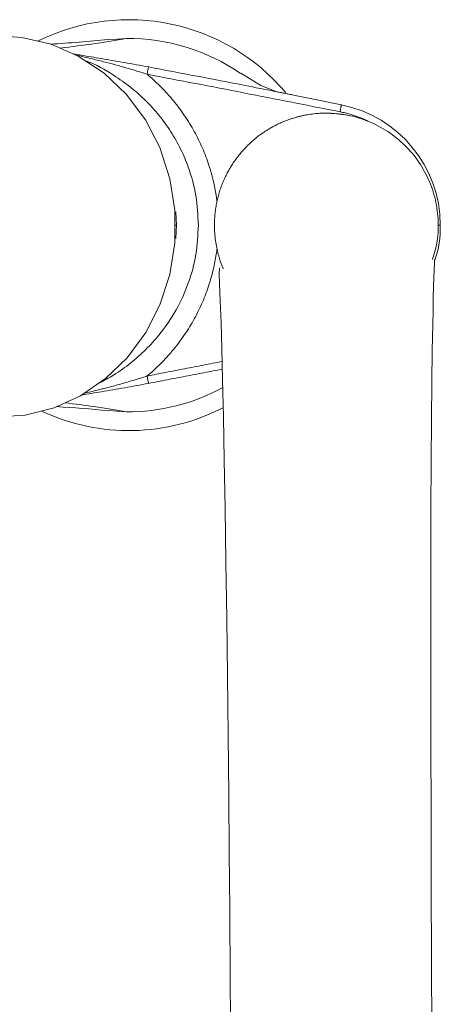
# Model space of a CAD drawing. Header units: millimetres. Extents: x 219.937 to 220.081, y 142.771 to 143.035.
# Tile 5 of 5: x 220.024 to 220.08, y 142.903 to 143.035. Entities that reach past the tile are written whole.
import ezdxf

# ---------------------------------------------------------------- set-up
doc = ezdxf.new("R2010")
doc.units = ezdxf.units.MM
doc.layers.add('SANINDUSA', color=3, linetype='Continuous')

msp = doc.modelspace()

# ---------------------------------------------------------------- linework, layer by layer
at = {"layer": 'SANINDUSA', "linetype": 'Continuous', "lineweight": 15}
for p, q in [((220.0383208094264, 143.0321359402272), (220.0359137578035, 143.0319331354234)), ((220.04504869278, 143.007135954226), (220.0449858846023, 143.0089057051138)), ((220.04504869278, 143.007135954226), (220.0448459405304, 143.0071359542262)), ((220.0449836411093, 143.0053349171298), (220.04504869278, 143.007135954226)), ((220.0359147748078, 142.9823473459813), (220.0383208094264, 142.9821359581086))]:
    msp.add_line(p, q, dxfattribs=at)
at = {"layer": 'SANINDUSA', "linetype": 'Continuous', "lineweight": 15, "flags": 128}
for points in [[(220.0218107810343, 142.981508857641), (220.0247679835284, 142.9817094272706), (220.0286415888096, 142.9826903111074), (220.0322038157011, 142.9843047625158), (220.0355589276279, 142.9865958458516), (220.0384501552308, 142.9893926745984), (220.0409366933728, 142.9927574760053), (220.0428340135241, 142.9964520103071), (220.0441695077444, 143.0005451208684), (220.0448398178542, 143.0047499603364), (220.0448441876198, 143.0091380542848), (220.0441789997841, 143.013356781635), (220.0428230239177, 143.017512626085), (220.0408921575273, 143.0212481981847), (220.038324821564, 143.024677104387), (220.0353625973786, 143.0274833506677), (220.0318979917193, 143.0297753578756), (220.0282717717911, 143.0313385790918), (220.0243373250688, 143.0322467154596), (220.0225582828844, 143.0323858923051)], [(220.0582558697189, 143.0250888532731), (220.0563399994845, 143.0258254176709), (220.0536626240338, 143.0274681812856)], [(220.0671513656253, 143.0232230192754), (220.0629550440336, 143.0241041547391), (220.0587509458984, 143.0249467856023)], [(220.0792894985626, 142.8989743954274), (220.0792370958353, 142.9087632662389), (220.0791932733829, 142.9186126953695), (220.0791590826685, 142.9283913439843), (220.0791356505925, 142.937796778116), (220.0791230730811, 142.946722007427), (220.0791237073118, 142.9547020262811), (220.0791344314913, 142.9621572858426), (220.0791548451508, 142.9690659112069), (220.0791845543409, 142.9754035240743), (220.0792231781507, 142.9811413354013), (220.0792710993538, 142.9861254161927), (220.0793263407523, 142.9903357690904), (220.0793860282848, 142.9937827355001), (220.0794269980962, 142.9957448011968), (220.0794682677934, 142.9974515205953), (220.0795092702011, 142.9989114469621), (220.0795493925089, 143.0001361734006), (220.0795879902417, 143.0011372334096), (220.0796218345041, 143.0019343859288), (220.079618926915, 143.0025001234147), (220.0795724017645, 143.0024794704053)], [(220.0508706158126, 143.0014076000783), (220.0508044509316, 143.0013446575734), (220.0507772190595, 143.0006849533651), (220.0508303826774, 142.9992697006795), (220.050923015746, 142.9969979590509), (220.0510265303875, 142.9940653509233), (220.0511324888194, 142.9905761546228), (220.0512407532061, 142.9864018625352), (220.0513509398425, 142.9814570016), (220.0514625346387, 142.9756823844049), (220.0515739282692, 142.9691968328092), (220.0516840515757, 142.962031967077), (220.0517881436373, 142.9544912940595), (220.051883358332, 142.9468510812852), (220.0519722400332, 142.9388040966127), (220.0520525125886, 142.9308330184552), (220.052124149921, 142.9230654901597), (220.0521874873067, 142.9155758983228), (220.0522610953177, 142.90594664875), (220.0523275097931, 142.896119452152)]]:
    msp.add_lwpolyline(points, dxfattribs=at)
at = {"layer": 'SANINDUSA', "linetype": 'Continuous', "lineweight": 15}
for centre, radius, start, end in [((220.0386801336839, 143.0071359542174), 0.02749999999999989, 40.15814967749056, 116.2108090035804), ((220.0210878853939, 143.1661483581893), 0.134959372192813, 272.9887082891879, 276.3043554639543), ((220.0384797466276, 143.0053325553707), 0.02680385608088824, 55.54839450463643, 90.33974530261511), ((220.0651324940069, 143.0071359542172), 0.015, 78.09364941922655, 93.10604892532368), ((220.0639796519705, 143.0071103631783), 0.01642185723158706, 0.08807365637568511, 78.86395879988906), ((220.068049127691, 143.006702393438), 0.01235912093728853, 339.8203899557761, 2.011927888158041), ((220.0384253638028, 143.009113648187), 0.02697789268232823, 269.7779463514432, 298.4161423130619), ((220.0386801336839, 143.0071359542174), 0.02749999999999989, 244.9279429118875, 297.4797037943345), ((220.0216215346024, 142.8534467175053), 0.1296097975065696, 83.6717220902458, 86.74206992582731)]:
    msp.add_arc(centre, radius, start, end, dxfattribs=at)
for points, knots in [([(220.0294692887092, 143.0308223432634), (220.0310214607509, 143.0310174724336), (220.0344561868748, 143.0314492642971), (220.036952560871, 143.031892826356), (220.0383208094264, 143.0321359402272)], [0, 0, 0, 0, 0.4519056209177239, 0.9999999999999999, 0.9999999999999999, 0.9999999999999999, 0.9999999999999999]), ([(220.0312701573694, 143.0300460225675), (220.0316119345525, 143.0299909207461), (220.03282191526, 143.0297958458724), (220.0351035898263, 143.0294181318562), (220.0381020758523, 143.0289097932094), (220.0402387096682, 143.0285128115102), (220.0413076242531, 143.0283142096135)], [0, 0, 0, 0, 0.1071989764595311, 0.3795124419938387, 0.6895826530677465, 1, 1, 1, 1]), ([(220.0316859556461, 143.0298667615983), (220.0317480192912, 143.0298538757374), (220.0323769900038, 143.029723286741), (220.0335795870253, 143.0294414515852), (220.0357505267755, 143.0289050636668), (220.0382654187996, 143.0282210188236), (220.0402131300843, 143.027616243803), (220.0411209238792, 143.0273343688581)], [0, 0, 0, 0, 0.01995703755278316, 0.202250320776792, 0.3837277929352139, 0.7127664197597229, 1, 1, 1, 1]), ([(220.0479852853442, 143.0071359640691), (220.0479197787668, 143.0084498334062), (220.0477879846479, 143.0110932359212), (220.0468479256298, 143.0145022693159), (220.0456476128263, 143.0173476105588), (220.044333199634, 143.0196768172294), (220.0427689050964, 143.0218387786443), (220.0409665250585, 143.0238223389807), (220.0389401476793, 143.0256329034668), (220.0362961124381, 143.0274540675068), (220.0342544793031, 143.028668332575), (220.0329257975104, 143.02910490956), (220.0328972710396, 143.0291142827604)], [0, 0, 0, 0, 0.1393577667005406, 0.2803769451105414, 0.3725408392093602, 0.4669642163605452, 0.5637320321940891, 0.6553275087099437, 0.7512114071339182, 0.8514329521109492, 0.9968103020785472, 1, 1, 1, 1]), ([(220.0504774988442, 143.010334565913), (220.0504562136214, 143.010497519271), (220.050413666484, 143.0108232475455), (220.0503381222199, 143.011309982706), (220.0502540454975, 143.0117949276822), (220.050160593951, 143.0122779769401), (220.0500579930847, 143.0127591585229), (220.0499461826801, 143.0132384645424), (220.0498251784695, 143.0137158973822), (220.0496949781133, 143.0141914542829), (220.0495555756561, 143.0146651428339), (220.0492093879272, 143.0157644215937), (220.0485665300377, 143.0174635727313), (220.0474729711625, 143.0196895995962), (220.0461730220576, 143.0218109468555), (220.0449755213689, 143.0234073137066), (220.0440013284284, 143.0245455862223), (220.0433228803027, 143.0252817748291), (220.0426167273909, 143.0259924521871), (220.0418849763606, 143.0266801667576), (220.0413759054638, 143.0271160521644), (220.0411209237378, 143.0273343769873)], [0, 0, 0, 0, 0.02482053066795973, 0.04961388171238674, 0.07438903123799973, 0.09915497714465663, 0.1239207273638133, 0.1486952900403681, 0.1734876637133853, 0.1983068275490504, 0.2231617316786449, 0.2480612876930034, 0.3723760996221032, 0.4970823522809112, 0.6221228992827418, 0.7476180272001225, 0.7980124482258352, 0.8483793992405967, 0.8987874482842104, 0.9493049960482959, 1, 1, 1, 1]), ([(220.0411209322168, 143.0273343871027), (220.0411443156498, 143.0274571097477), (220.0411676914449, 143.0275797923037), (220.0411894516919, 143.0276939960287), (220.04121121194, 143.0278081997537), (220.041231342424, 143.0279138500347), (220.0412484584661, 143.0280036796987), (220.0412655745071, 143.0280935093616), (220.0412796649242, 143.0281674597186), (220.0412897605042, 143.0282204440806), (220.0412948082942, 143.0282469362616), (220.0412988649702, 143.0282682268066), (220.0413018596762, 143.0282839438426), (220.0413048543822, 143.0282996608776), (220.0413067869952, 143.0283098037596), (220.0413076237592, 143.0283141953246)], [0, 0, 0, 0, 0.25, 0.25, 0.25, 0.5, 0.5, 0.5, 0.75, 0.75, 0.75, 0.875, 0.875, 0.875, 1, 1, 1, 1]), ([(220.0669706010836, 143.0223094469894), (220.0626651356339, 143.0231613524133), (220.0583584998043, 143.0240073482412), (220.0540502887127, 143.024845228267), (220.0497420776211, 143.0256831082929), (220.0454323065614, 143.0265129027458), (220.0411209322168, 143.0273343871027)], [0, 0, 0, 0, 0.4999999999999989, 0.4999999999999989, 0.4999999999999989, 1, 1, 1, 1]), ([(220.0413076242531, 143.0283142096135), (220.0456200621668, 143.0274913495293), (220.0512689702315, 143.026413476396), (220.0569113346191, 143.0253027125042), (220.0582462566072, 143.0250399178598)], [0, 0, 0, 0, 0.763410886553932, 1, 1, 1, 1]), ([(220.0650387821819, 143.0221294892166), (220.0649123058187, 143.0221277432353), (220.0646561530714, 143.0221242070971), (220.0642673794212, 143.0221062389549), (220.0638693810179, 143.0220780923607), (220.0634622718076, 143.0220380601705), (220.0630462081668, 143.0219855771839), (220.0626214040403, 143.0219197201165), (220.0621881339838, 143.0218396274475), (220.0617467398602, 143.0217443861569), (220.0612976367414, 143.0216330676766), (220.0608413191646, 143.0215047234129), (220.0603783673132, 143.021358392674), (220.0599094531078, 143.0211931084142), (220.059435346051, 143.0210079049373), (220.0589569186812, 143.0208018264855), (220.0584751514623, 143.0205739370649), (220.0579911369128, 143.0203233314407), (220.0575060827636, 143.0200491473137), (220.0570213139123, 143.0197505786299), (220.0565382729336, 143.0194268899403), (220.0560585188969, 143.0190774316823), (220.0555837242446, 143.0187016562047), (220.055115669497, 143.018299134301), (220.0546562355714, 143.0178695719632), (220.0542073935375, 143.0174128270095), (220.053771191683, 143.0169289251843), (220.0533497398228, 143.0164180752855), (220.052945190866, 143.0158806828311), (220.0525597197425, 143.0153173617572), (220.0521954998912, 143.014728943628), (220.0518546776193, 143.0141164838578), (220.0515393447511, 143.0134812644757), (220.0512515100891, 143.0128247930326), (220.0509930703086, 143.0121487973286), (220.0507657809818, 143.0114552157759), (220.0505712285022, 143.0107461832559), (220.0504108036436, 143.0100240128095), (220.0502856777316, 143.009291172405), (220.0501967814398, 143.0085502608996), (220.0501447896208, 143.0078039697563), (220.0501283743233, 143.0069669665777), (220.0501772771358, 143.0057200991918), (220.0504495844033, 143.0037722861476), (220.0509372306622, 143.0022051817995), (220.0513137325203, 143.0013122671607), (220.051315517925, 143.0013080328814)], [0, 0, 0, 0, 0.01288978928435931, 0.02610570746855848, 0.03965565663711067, 0.05354746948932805, 0.06778886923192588, 0.08238742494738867, 0.09735050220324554, 0.1126852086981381, 0.1283983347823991, 0.144496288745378, 0.1609850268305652, 0.1778699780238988, 0.1951559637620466, 0.2128471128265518, 0.2309467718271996, 0.2494574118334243, 0.2683805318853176, 0.2877165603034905, 0.307464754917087, 0.3276231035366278, 0.348188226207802, 0.3691552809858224, 0.3905178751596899, 0.4122679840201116, 0.4343958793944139, 0.4568900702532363, 0.4797372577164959, 0.5029223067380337, 0.5264282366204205, 0.5502362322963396, 0.5743256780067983, 0.5986742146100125, 0.6232578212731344, 0.6480509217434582, 0.6730265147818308, 0.6981563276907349, 0.7234109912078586, 0.7487602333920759, 0.7741730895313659, 0.7996181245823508, 0.8340418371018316, 0.9012437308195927, 0.9995316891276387, 1, 1, 1, 1]), ([(220.0793389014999, 143.0025559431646), (220.0795306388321, 143.0031343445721), (220.0800321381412, 143.0046471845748), (220.0802085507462, 143.0072392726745), (220.0799172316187, 143.0101761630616), (220.0790352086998, 143.0130021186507), (220.07762490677, 143.0156003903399), (220.0757324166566, 143.0178746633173), (220.0734360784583, 143.0197365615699), (220.0708176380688, 143.0211060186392), (220.0679836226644, 143.0219796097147), (220.0660194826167, 143.022079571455), (220.0650387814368, 143.02212948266)], [0, 0, 0, 0, 0.06450245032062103, 0.1687096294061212, 0.2724265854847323, 0.3764408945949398, 0.4804950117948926, 0.5841748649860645, 0.688386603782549, 0.7919971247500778, 0.8961435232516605, 0.9999999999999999, 0.9999999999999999, 0.9999999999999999, 0.9999999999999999]), ([(220.0706763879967, 143.0210738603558), (220.0706732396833, 143.0210753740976), (220.0706700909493, 143.0210768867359), (220.0706669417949, 143.0210783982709), (220.070262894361, 143.0212723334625), (220.069851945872, 143.021448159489), (220.069434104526, 143.0216058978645), (220.0690162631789, 143.02176363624), (220.0685915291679, 143.0219032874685), (220.0681598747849, 143.0220247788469), (220.0679440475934, 143.022085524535), (220.0677264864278, 143.0221417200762), (220.0675071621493, 143.0221932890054), (220.06739750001, 143.0222190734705), (220.0672873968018, 143.0222437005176), (220.0671768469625, 143.0222671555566), (220.0671215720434, 143.0222788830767), (220.0670661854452, 143.0222903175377), (220.0670106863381, 143.0223014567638), (220.0670037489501, 143.0223028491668), (220.0669968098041, 143.0223042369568), (220.066989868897, 143.0223056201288), (220.066986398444, 143.0223063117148), (220.066982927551, 143.0223070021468), (220.066979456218, 143.0223076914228), (220.0669765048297, 143.0223082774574), (220.0669735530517, 143.0223088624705), (220.066970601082, 143.0223094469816)], [0.005932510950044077, 0.005932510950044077, 0.005932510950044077, 0.005932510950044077, 0.006419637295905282, 0.006419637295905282, 0.006419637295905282, 0.06891963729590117, 0.06891963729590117, 0.06891963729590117, 0.1314196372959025, 0.1314196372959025, 0.1314196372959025, 0.1626696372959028, 0.1626696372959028, 0.1626696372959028, 0.1782946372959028, 0.1782946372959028, 0.1782946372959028, 0.1861071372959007, 0.1861071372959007, 0.1861071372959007, 0.1870836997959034, 0.1870836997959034, 0.1870836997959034, 0.1875719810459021, 0.1875719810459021, 0.1875719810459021, 0.187987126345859, 0.187987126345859, 0.187987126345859, 0.187987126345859]), ([(220.0671509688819, 143.0232209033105), (220.0671463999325, 143.0231978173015), (220.0671365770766, 143.0231481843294), (220.0671129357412, 143.0230286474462), (220.0670829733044, 143.0228772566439), (220.0670481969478, 143.022701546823), (220.0670102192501, 143.0225096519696), (220.0669838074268, 143.0223761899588), (220.0669706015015, 143.0223094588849)], [0, 0, 0, 0, 0.1481669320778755, 0.3185464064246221, 0.4889091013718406, 0.6592610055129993, 0.8296303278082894, 1, 1, 1, 1]), ([(220.0346929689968, 142.9860045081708), (220.0353451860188, 142.9863492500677), (220.0368321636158, 142.9871352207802), (220.0389353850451, 142.9886502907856), (220.0409678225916, 142.9904468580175), (220.0430682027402, 142.9927647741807), (220.0450709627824, 142.9956936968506), (220.0467317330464, 142.9993418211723), (220.0477874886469, 143.0031784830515), (220.047919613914, 143.0058220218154), (220.0479852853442, 143.0071359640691)], [0, 0, 0, 0, 0.08423870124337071, 0.1920542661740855, 0.2952059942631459, 0.3937450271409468, 0.5488392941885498, 0.698372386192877, 0.8500792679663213, 1, 1, 1, 1]), ([(220.080399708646, 143.0071356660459), (220.0803683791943, 143.0071356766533), (220.0803046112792, 143.0071356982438), (220.0801905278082, 143.0071358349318), (220.0801324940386, 143.0071359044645)], [0, 0, 0, 0, 0.4913043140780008, 0.9999999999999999, 0.9999999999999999, 0.9999999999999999, 0.9999999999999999]), ([(220.0411209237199, 142.9869375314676), (220.0412490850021, 142.9870461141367), (220.0415051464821, 142.9872630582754), (220.0418813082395, 142.9875969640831), (220.0422510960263, 142.9879366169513), (220.0426139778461, 142.9882826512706), (220.0429700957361, 142.9886348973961), (220.0433194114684, 142.9889934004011), (220.0436619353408, 142.9893581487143), (220.0439976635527, 142.9897291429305), (220.0443266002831, 142.9901063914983), (220.0450755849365, 142.9909979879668), (220.0461729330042, 142.9924608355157), (220.0474727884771, 142.9945819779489), (220.0485664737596, 142.9968081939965), (220.0492675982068, 142.998661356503), (220.0496992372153, 143.0000783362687), (220.0499507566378, 143.0010317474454), (220.0501647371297, 143.0019928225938), (220.0503445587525, 143.0029611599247), (220.0504331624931, 143.0036117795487), (220.0504774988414, 143.003937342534)], [0, 0, 0, 0, 0.0253699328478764, 0.05068818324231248, 0.07596318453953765, 0.1012034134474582, 0.1264173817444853, 0.1516136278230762, 0.1768007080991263, 0.2019871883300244, 0.2271816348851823, 0.2523926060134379, 0.3778602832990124, 0.502928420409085, 0.6276074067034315, 0.751949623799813, 0.8016932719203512, 0.8512982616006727, 0.9008363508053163, 0.9503795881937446, 1, 1, 1, 1]), ([(220.0411209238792, 142.9869375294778), (220.0410731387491, 142.9869223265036), (220.04063106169, 142.9867816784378), (220.0398304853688, 142.9865339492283), (220.0387602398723, 142.9862128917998), (220.0375468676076, 142.9858611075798), (220.0363887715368, 142.9855436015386), (220.0353328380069, 142.9852672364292), (220.0345538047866, 142.9850710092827), (220.0337738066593, 142.9848802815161), (220.0331315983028, 142.9847268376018), (220.0327500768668, 142.9846414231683), (220.0326708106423, 142.9846236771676)], [0, 0, 0, 0, 0.01693030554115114, 0.1566282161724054, 0.282965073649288, 0.3954940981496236, 0.5862762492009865, 0.693604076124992, 0.7708931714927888, 0.8635724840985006, 0.9716553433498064, 1, 1, 1, 1]), ([(220.0411209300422, 142.9869375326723), (220.0411209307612, 142.9869375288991), (220.0411209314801, 142.9869375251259), (220.041120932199, 142.9869375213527), (220.041144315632, 142.9868147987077), (220.0411676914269, 142.9866921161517), (220.0411894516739, 142.9865779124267), (220.0412112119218, 142.9864637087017), (220.0412313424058, 142.9863580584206), (220.0412484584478, 142.9862682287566), (220.0412655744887, 142.9861783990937), (220.0412796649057, 142.9861044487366), (220.0412897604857, 142.9860514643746), (220.0412998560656, 142.9859984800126), (220.0413059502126, 142.9859664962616), (220.0413076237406, 142.9859577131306)], [-7.686422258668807e-06, -7.686422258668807e-06, -7.686422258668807e-06, -7.686422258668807e-06, 0, 0, 0, 0.25, 0.25, 0.25, 0.5, 0.5, 0.5, 0.75, 0.75, 0.75, 1, 1, 1, 1]), ([(220.0413076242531, 142.9859577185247), (220.0402394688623, 142.9857593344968), (220.0381043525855, 142.9853627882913), (220.0351087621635, 142.9848536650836), (220.0332197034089, 142.9845438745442), (220.0323435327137, 142.984400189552)], [0, 0, 0, 0, 0.3492917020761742, 0.698192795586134, 0.9999999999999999, 0.9999999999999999, 0.9999999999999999, 0.9999999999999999]), ([(220.0301260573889, 142.9833630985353), (220.0314451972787, 142.9831966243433), (220.0346401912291, 142.9827934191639), (220.0369592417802, 142.9823791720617), (220.0383208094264, 142.9821359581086)], [0, 0, 0, 0, 0.4128771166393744, 0.9999999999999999, 0.9999999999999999, 0.9999999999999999, 0.9999999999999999])]:
    msp.add_open_spline(points, degree=3, knots=knots, dxfattribs=at)
for points in [[(220.0582462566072, 143.0250399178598), (220.0605490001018, 143.0245876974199)], [(220.0511761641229, 142.9888921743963), (220.0411209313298, 142.9869375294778)], [(220.0512029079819, 142.987861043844), (220.0413076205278, 142.9859577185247)]]:
    msp.add_open_spline(points, degree=1, dxfattribs=at)

doc.saveas('drawing.dxf')
